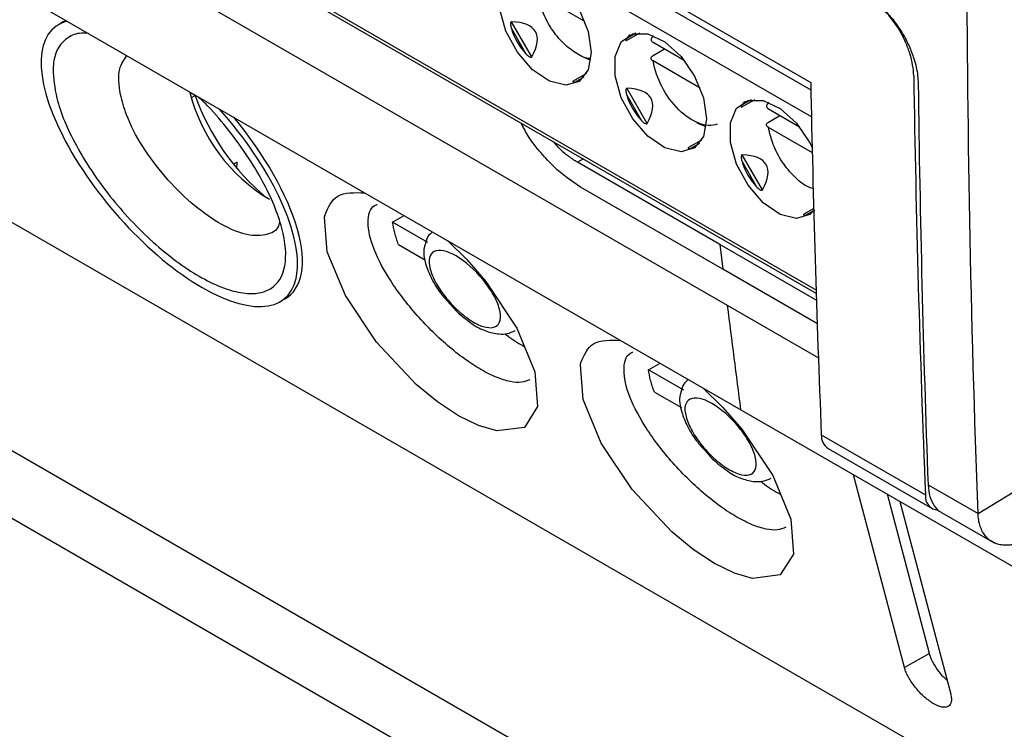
# Model space of a CAD drawing. Header units: millimetres. Extents: x -508 to 796, y -404 to 760.
# Tile 95 of 116: x 625 to 655, y 486 to 507. Entities that reach past the tile are written whole.
import ezdxf

# ---------------------------------------------------------------- set-up
doc = ezdxf.new("R2010")
doc.units = ezdxf.units.MM

msp = doc.modelspace()

# ---------------------------------------------------------------- linework, layer by layer
at = {"color": 250, "linetype": 'Continuous', "lineweight": 25}
for p, q in [((603.975, 531.27), (648.891, 505.341)), ((648.91, 504.514), (603.621, 530.658)), ((603.621, 525.432), (649.061, 499.201)), ((643.527, 507.084), (643.245, 506.921)), ((641.659, 505.585), (641.942, 505.748)), ((647.063, 505.043), (646.78, 504.88)), ((645.195, 503.544), (645.477, 503.707)), ((641.915, 503.224), (641.736, 503.121)), ((648.73, 501.503), (648.979, 501.646))]:
    msp.add_line(p, q, dxfattribs=at)
at = {"color": 7, "linetype": 'Continuous', "lineweight": 25}
for p, q in [((603.683, 525.295), (649.064, 499.097)), ((620.258, 522.096), (648.885, 505.57)), ((613.736, 514.585), (646.745, 495.529)), ((646.337, 498.725), (627.773, 509.442)), ((641.961, 507.439), (640.519, 508.271)), ((625.975, 507.427), (625.829, 507.343)), ((640.338, 506.356), (639.717, 507.432)), ((639.709, 507.224), (640.153, 506.454)), ((643.241, 506.861), (643.642, 507.093)), ((644.052, 506.967), (644.059, 507.008)), ((644.054, 506.802), (645.002, 506.255)), ((644.052, 506.395), (644.405, 506.599)), ((642.141, 506.247), (641.873, 506.367)), ((645.496, 505.398), (644.054, 506.23)), ((642.007, 505.843), (641.605, 505.612)), ((630.017, 505.174), (629.857, 505.267)), ((643.873, 504.315), (643.252, 505.391)), ((629.901, 505.108), (630.017, 505.174)), ((643.245, 505.183), (643.689, 504.413)), ((646.776, 504.82), (647.178, 505.052)), ((647.587, 504.926), (647.595, 504.967)), ((647.59, 504.761), (648.537, 504.214)), ((647.587, 504.354), (647.941, 504.558)), ((645.677, 504.206), (645.409, 504.326)), ((648.935, 503.413), (647.59, 504.189)), ((645.542, 503.802), (645.141, 503.571)), ((646.78, 503.142), (647.224, 502.372)), ((647.409, 502.274), (646.788, 503.35)), ((631.299, 503.129), (631.189, 503.066)), ((631.298, 502.931), (631.299, 503.129)), ((646.096, 500.603), (641.736, 503.121)), ((646.194, 499.843), (641.833, 502.36)), ((682.904, 467.495), (623.027, 502.061)), ((648.977, 501.703), (648.676, 501.53)), ((636.07, 501.285), (636.423, 501.488)), ((637.153, 500.659), (636.07, 501.285)), ((636.25, 500.6), (637.077, 500.123)), ((649.071, 498.886), (646.096, 500.603)), ((649.095, 498.168), (646.194, 499.843)), ((611.49, 499.653), (648.885, 478.065)), ((632.62, 498.846), (632.766, 498.93)), ((649.131, 497.112), (646.337, 498.725)), ((648.625, 480.277), (616.939, 498.569)), ((654.013, 492.342), (663.608, 498.226)), ((643.911, 496.758), (644.265, 496.961)), ((644.995, 496.132), (643.911, 496.758)), ((644.092, 496.073), (644.919, 495.596)), ((646.745, 495.529), (679.754, 476.474)), ((649.21, 494.761), (652.402, 492.918)), ((649.416, 494.34), (652.608, 492.497)), ((651.761, 487.62), (650.199, 493.535)), ((652.482, 493.226), (654.013, 492.342)), ((652.522, 488.057), (651.234, 492.938)), ((651.614, 492.719), (653.175, 486.803)), ((652.895, 492.377), (654.504, 491.448)), ((652.522, 488.057), (651.761, 487.62))]:
    msp.add_line(p, q, dxfattribs=at)
at = {"color": 7, "linetype": 'Continuous', "lineweight": 25, "flags": 128}
for points in [[(642.159, 506.492), (642.063, 505.957), (641.789, 505.605), (641.375, 505.483), (640.875, 505.607), (640.357, 505.961), (639.892, 506.497), (639.542, 507.143), (639.354, 507.811), (639.354, 508.411), (639.542, 508.862), (639.892, 509.104), (640.357, 509.103), (640.875, 508.859), (641.375, 508.406), (641.789, 507.805), (642.063, 507.137), (642.159, 506.492)], [(645.694, 504.451), (645.599, 503.916), (645.325, 503.564), (644.91, 503.442), (644.41, 503.566), (643.893, 503.92), (643.428, 504.456), (643.078, 505.102), (642.89, 505.77), (642.89, 506.37), (643.078, 506.821), (643.428, 507.063), (643.893, 507.062), (644.41, 506.818), (644.91, 506.365), (645.325, 505.764), (645.599, 505.096), (645.694, 504.451)], [(649.013, 501.666), (648.861, 501.523), (648.446, 501.401), (647.946, 501.525), (647.428, 501.879), (646.963, 502.415), (646.613, 503.061), (646.425, 503.729), (646.425, 504.329), (646.613, 504.78), (646.963, 505.022), (647.428, 505.021), (647.946, 504.777), (648.446, 504.324), (648.861, 503.723), (648.94, 503.567)], [(637.75, 500.722), (638.342, 500.141), (638.928, 499.462), (639.879, 498.037), (640.431, 496.698), (640.514, 495.63), (640.109, 494.988), (639.262, 494.88), (638.706, 495.042), (638.092, 495.343), (637.444, 495.771), (636.789, 496.307), (635.57, 497.608), (634.62, 499.033), (634.067, 500.372), (633.985, 501.44), (633.999, 501.508), (633.999, 501.508)], [(646.096, 500.603), (646.151, 500.177), (646.194, 499.843)], [(645.592, 496.195), (646.184, 495.614), (646.77, 494.935), (647.72, 493.51), (648.273, 492.171), (648.356, 491.103), (647.951, 490.461), (647.103, 490.353), (646.548, 490.515), (645.934, 490.816), (645.285, 491.244), (644.631, 491.78), (643.412, 493.081), (642.462, 494.506), (641.909, 495.845), (641.826, 496.913), (641.841, 496.981), (641.841, 496.981)]]:
    msp.add_lwpolyline(points, dxfattribs=at)
at = {"color": 7, "linetype": 'Continuous', "lineweight": 25}
for centre, radius, start, end in [((635.035, 506.567), 5.339, 194.0943, 239.0942), ((636.8, 507.568), 7.193, 199.438, 230.3168), ((649.697, 494.739), 0.488, 177.4414, 234.8116), ((652.813, 492.864), 0.414, 172.5086, 266.5566)]:
    msp.add_arc(centre, radius, start, end, dxfattribs=at)
for centre, major_axis, ratio, start_param, end_param in [((629.224, 503.094), (-3.539, 4.148), 0.413075, 6.083805, 8.563725), ((629.371, 503.178), (-3.539, 4.148), 0.413075, 6.164576, 6.205823), ((631.983, 502.251), (8.463, 4.885), 0.204676, 5.967402, 6.598996), ((641.702, 507.861), (1.816, 1.049), 0.953495, 2.917197, 3.365347), ((645.238, 505.82), (2.02, -1.057), 0.444531, 2.938632, 3.090972), ((641.702, 507.861), (0.095, 2.277), 0.44448, 3.192324, 3.344497), ((635.519, 500.21), (8.463, 4.885), 0.204676, 5.967402, 6.598996), ((645.238, 505.82), (1.816, 1.049), 0.953495, 2.917197, 3.365347), ((648.773, 503.779), (2.02, -1.057), 0.444531, 2.938632, 3.090972), ((629.224, 503.094), (-3.539, 4.148), 0.413075, 2.280539, 4.760459), ((629.371, 503.178), (-3.539, 4.148), 0.413075, 3.06423, 4.679688), ((645.238, 505.82), (0.095, 2.277), 0.44448, 3.192324, 3.344497), ((648.773, 503.779), (1.816, 1.049), 0.953495, 2.917197, 3.365347), ((639.054, 498.169), (8.463, 4.885), 0.204676, 5.967402, 6.598996), ((648.773, 503.779), (0.095, 2.277), 0.44448, 3.192324, 3.344497)]:
    msp.add_ellipse(centre, major_axis=major_axis, ratio=ratio, start_param=start_param, end_param=end_param, dxfattribs=at)
for points in [[(654.013, 492.342), (653.794, 498.312), (653.68, 504.346), (653.67, 510.442)], [(648.885, 505.57), (648.956, 501.944), (649.064, 498.34), (649.21, 494.761)], [(652.042, 505.775), (652.109, 501.457), (652.229, 497.171), (652.402, 492.918)], [(652.18, 505.528), (652.232, 501.398), (652.333, 497.297), (652.482, 493.226)], [(636.136, 500.956), (636.106, 501.07), (636.084, 501.18), (636.07, 501.285)], [(636.25, 500.6), (636.205, 500.722), (636.166, 500.841), (636.136, 500.956)], [(646.745, 495.529), (646.609, 496.595), (646.473, 497.66), (646.337, 498.725)], [(643.978, 496.429), (643.948, 496.543), (643.926, 496.654), (643.911, 496.758)], [(644.092, 496.073), (644.046, 496.195), (644.008, 496.314), (643.978, 496.429)]]:
    msp.add_open_spline(points, degree=3, dxfattribs=at)
for points, knots in [([(642.122, 506.307), (642.118, 506.307), (641.997, 506.298), (641.709, 506.446), (641.302, 506.747), (640.928, 507.207), (640.642, 507.743), (640.559, 508.099), (640.519, 508.271)], [0, 0, 0, 0, 0.006915, 0.2007761, 0.3946373, 0.6003881, 0.8061389, 1, 1, 1, 1]), ([(650.605, 508.211), (650.638, 508.191), (650.705, 508.151), (650.805, 508.083), (650.903, 508.008), (651, 507.927), (651.096, 507.839), (651.255, 507.68), (651.469, 507.43), (651.708, 507.071), (651.906, 506.692), (652.039, 506.343), (652.122, 506.037), (652.169, 505.774), (652.176, 505.61), (652.18, 505.528)], [0, 0, 0, 0, 0.041121, 0.081911, 0.122538, 0.163173, 0.203987, 0.245147, 0.37066, 0.496298, 0.618666, 0.741136, 0.82767, 0.913421, 1, 1, 1, 1]), ([(652.042, 505.775), (652.04, 505.882), (652.029, 505.992), (651.99, 506.22), (651.962, 506.338), (651.888, 506.575), (651.843, 506.693), (651.738, 506.928), (651.678, 507.046), (651.479, 507.383), (651.32, 507.595), (650.978, 507.953), (650.792, 508.103), (650.605, 508.211)], [0, 0, 0, 0, 0.125, 0.125, 0.25, 0.25, 0.375, 0.375, 0.5, 0.5, 0.75, 0.75, 1, 1, 1, 1]), ([(639.717, 507.432), (639.709, 507.433), (639.702, 507.428), (639.691, 507.414), (639.689, 507.404), (639.683, 507.376), (639.684, 507.356), (639.689, 507.298), (639.698, 507.261), (639.709, 507.224)], [0, 0, 0, 0, 0.125, 0.125, 0.25, 0.25, 0.5, 0.5, 1, 1, 1, 1]), ([(626.745, 507.075), (626.671, 507.08), (626.42, 507.098), (625.977, 506.911), (625.699, 506.505), (625.666, 506.073), (625.659, 505.985)], [0, 0, 0, 0, 0.108195, 0.36322, 0.869636, 1, 1, 1, 1]), ([(643.245, 506.921), (643.239, 506.912), (643.227, 506.893), (643.219, 506.872), (643.22, 506.86), (643.225, 506.856), (643.232, 506.857), (643.237, 506.859), (643.24, 506.861), (643.241, 506.861)], [0, 0, 0, 0, 0.3141012, 0.6172783, 0.7637235, 0.8766948, 0.9380219, 0.9897696, 1, 1, 1, 1]), ([(644.052, 506.967), (644.014, 506.945), (643.993, 506.915), (643.994, 506.854), (644.017, 506.824), (644.054, 506.802)], [0, 0, 0, 0, 0.5, 0.5, 1, 1, 1, 1]), ([(640.153, 506.454), (640.169, 506.437), (640.185, 506.422), (640.202, 506.407), (640.219, 506.392), (640.236, 506.378), (640.255, 506.367), (640.264, 506.361), (640.273, 506.356), (640.283, 506.352), (640.291, 506.349), (640.298, 506.346), (640.306, 506.345), (640.31, 506.344), (640.315, 506.344), (640.319, 506.344), (640.322, 506.345), (640.325, 506.346), (640.328, 506.347), (640.331, 506.348), (640.333, 506.35), (640.335, 506.352), (640.336, 506.354), (640.337, 506.355), (640.338, 506.356)], [0, 0, 0, 0, 0.0000683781, 0.0000683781, 0.0000683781, 0.0001344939, 0.0001344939, 0.0001344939, 0.0001663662, 0.0001663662, 0.0001663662, 0.0001910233, 0.0001910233, 0.0001910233, 0.000204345, 0.000204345, 0.000204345, 0.0002156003, 0.0002156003, 0.0002156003, 0.0002269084, 0.0002269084, 0.0002269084, 0.0002330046, 0.0002330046, 0.0002330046, 0.0002330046]), ([(627.724, 505.204), (627.688, 505.487), (627.624, 505.981), (627.835, 506.269), (627.926, 506.393)], [0, 0, 0, 0, 0.570086, 1, 1, 1, 1]), ([(644.054, 506.23), (644.017, 506.252), (643.994, 506.282), (643.993, 506.343), (644.014, 506.373), (644.052, 506.395)], [0, 0, 0, 0, 0.5, 0.5, 1, 1, 1, 1]), ([(646.019, 504.29), (645.688, 504.17), (645.241, 504.339), (644.439, 505.132), (644.141, 505.699), (644.054, 506.23)], [0, 0, 0, 0, 0.5, 0.5, 1, 1, 1, 1]), ([(625.659, 505.985), (625.679, 505.697), (625.725, 505.024), (626.306, 503.646), (627.179, 502.327), (628.03, 501.339), (628.72, 500.66), (629.435, 500.072), (630.143, 499.604), (630.815, 499.274), (631.422, 499.098), (631.938, 499.081), (632.48, 499.264), (632.853, 499.866), (632.757, 501.053), (632.149, 502.54), (631.266, 503.856), (630.545, 504.715), (630.215, 505.033), (630.115, 505.129)], [0, 0, 0, 0, 0.064956, 0.152024, 0.23908, 0.282804, 0.326584, 0.370193, 0.41405, 0.457693, 0.501495, 0.545325, 0.588981, 0.676131, 0.763324, 0.850435, 0.937462, 0.981029, 1, 1, 1, 1]), ([(641.618, 505.617), (641.609, 505.614), (641.601, 505.609), (641.594, 505.602), (641.593, 505.599), (641.595, 505.592), (641.6, 505.589), (641.621, 505.584), (641.639, 505.583), (641.659, 505.585)], [0, 0, 0, 0, 0.125, 0.125, 0.25, 0.25, 0.5, 0.5, 1, 1, 1, 1]), ([(643.252, 505.391), (643.245, 505.391), (643.237, 505.387), (643.227, 505.373), (643.224, 505.363), (643.219, 505.335), (643.219, 505.315), (643.225, 505.257), (643.234, 505.22), (643.245, 505.183)], [0, 0, 0, 0, 0.125, 0.125, 0.25, 0.25, 0.5, 0.5, 1, 1, 1, 1]), ([(632.6, 501.279), (632.594, 501.254), (632.545, 501.02), (632.185, 500.858), (631.549, 500.866), (630.74, 501.227), (629.89, 501.849), (629.071, 502.671), (628.372, 503.615), (627.909, 504.497), (627.777, 504.999), (627.724, 505.204)], [0, 0, 0, 0, 0.0155913, 0.1486549, 0.2790169, 0.4055536, 0.5294449, 0.6534525, 0.7800429, 0.9102527, 1, 1, 1, 1]), ([(646.78, 504.88), (646.774, 504.871), (646.762, 504.852), (646.755, 504.831), (646.756, 504.819), (646.76, 504.815), (646.767, 504.816), (646.772, 504.818), (646.776, 504.82), (646.776, 504.82)], [0, 0, 0, 0, 0.3141012, 0.6172783, 0.7637235, 0.8766948, 0.9380219, 0.9897696, 1, 1, 1, 1]), ([(647.587, 504.926), (647.549, 504.904), (647.529, 504.874), (647.53, 504.813), (647.552, 504.783), (647.59, 504.761)], [0, 0, 0, 0, 0.5, 0.5, 1, 1, 1, 1]), ([(643.689, 504.413), (643.705, 504.396), (643.721, 504.381), (643.738, 504.366), (643.754, 504.351), (643.772, 504.337), (643.79, 504.326), (643.8, 504.32), (643.809, 504.315), (643.819, 504.311), (643.826, 504.308), (643.834, 504.305), (643.842, 504.304), (643.846, 504.303), (643.85, 504.303), (643.854, 504.303), (643.858, 504.304), (643.861, 504.305), (643.864, 504.306), (643.866, 504.307), (643.869, 504.309), (643.871, 504.311), (643.872, 504.313), (643.873, 504.314), (643.873, 504.315)], [0, 0, 0, 0, 0.0000683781, 0.0000683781, 0.0000683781, 0.0001344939, 0.0001344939, 0.0001344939, 0.0001663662, 0.0001663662, 0.0001663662, 0.0001910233, 0.0001910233, 0.0001910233, 0.000204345, 0.000204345, 0.000204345, 0.0002156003, 0.0002156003, 0.0002156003, 0.0002269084, 0.0002269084, 0.0002269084, 0.0002330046, 0.0002330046, 0.0002330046, 0.0002330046]), ([(647.59, 504.189), (647.552, 504.211), (647.53, 504.241), (647.528, 504.302), (647.549, 504.332), (647.587, 504.354)], [0, 0, 0, 0, 0.5, 0.5, 1, 1, 1, 1]), ([(641.833, 502.36), (641.557, 502.548), (641.134, 502.836), (640.605, 503.416), (640.242, 503.868), (640.08, 504.186), (640.009, 504.324)], [0, 0, 0, 0, 0.400546, 0.613076, 0.832322, 1, 1, 1, 1]), ([(648.944, 502.316), (648.891, 502.333), (648.706, 502.395), (648.371, 502.676), (648, 503.122), (647.712, 503.662), (647.63, 504.017), (647.59, 504.189)], [0, 0, 0, 0, 0.089206, 0.31013, 0.544603, 0.779076, 1, 1, 1, 1]), ([(641.736, 503.121), (641.639, 503.183), (641.446, 503.308), (641.192, 503.519), (641.059, 503.686), (641.011, 503.746)], [0, 0, 0, 0, 0.389603, 0.781708, 1, 1, 1, 1]), ([(645.153, 503.576), (645.144, 503.573), (645.137, 503.568), (645.129, 503.561), (645.128, 503.558), (645.13, 503.551), (645.136, 503.548), (645.156, 503.543), (645.175, 503.542), (645.195, 503.544)], [0, 0, 0, 0, 0.125, 0.125, 0.25, 0.25, 0.5, 0.5, 1, 1, 1, 1]), ([(646.788, 503.35), (646.78, 503.35), (646.773, 503.346), (646.762, 503.332), (646.76, 503.322), (646.754, 503.294), (646.755, 503.274), (646.76, 503.216), (646.769, 503.179), (646.78, 503.142)], [0, 0, 0, 0, 0.125, 0.125, 0.25, 0.25, 0.5, 0.5, 1, 1, 1, 1]), ([(647.224, 502.372), (647.24, 502.355), (647.256, 502.34), (647.273, 502.325), (647.29, 502.31), (647.307, 502.296), (647.326, 502.285), (647.335, 502.279), (647.344, 502.274), (647.354, 502.27), (647.362, 502.267), (647.369, 502.264), (647.377, 502.263), (647.381, 502.262), (647.386, 502.262), (647.39, 502.262), (647.393, 502.263), (647.396, 502.264), (647.399, 502.265), (647.402, 502.266), (647.404, 502.268), (647.406, 502.27), (647.407, 502.272), (647.408, 502.273), (647.409, 502.274)], [0, 0, 0, 0, 0.0000683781, 0.0000683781, 0.0000683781, 0.0001344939, 0.0001344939, 0.0001344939, 0.0001663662, 0.0001663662, 0.0001663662, 0.0001910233, 0.0001910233, 0.0001910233, 0.000204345, 0.000204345, 0.000204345, 0.0002156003, 0.0002156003, 0.0002156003, 0.0002269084, 0.0002269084, 0.0002269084, 0.0002330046, 0.0002330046, 0.0002330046, 0.0002330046]), ([(633.999, 501.508), (634.098, 501.738), (634.3, 502.21), (634.904, 502.194), (635.213, 502.186)], [0, 0, 0, 0, 0.4865856, 1, 1, 1, 1]), ([(640.276, 496.451), (640.195, 496.417), (640.033, 496.349), (639.679, 496.38), (639.26, 496.511), (638.783, 496.749), (638.272, 497.081), (637.753, 497.492), (637.238, 497.968), (636.594, 498.659), (635.907, 499.582), (635.393, 500.607), (635.269, 501.394), (635.4, 501.769), (635.585, 501.824), (635.59, 501.825)], [0, 0, 0, 0, 0.060797, 0.121489, 0.18407, 0.245499, 0.307053, 0.369547, 0.430186, 0.49437, 0.619597, 0.745526, 0.871498, 0.996711, 1, 1, 1, 1]), ([(648.689, 501.535), (648.68, 501.532), (648.672, 501.527), (648.665, 501.52), (648.664, 501.517), (648.666, 501.51), (648.672, 501.507), (648.692, 501.502), (648.71, 501.501), (648.73, 501.503)], [0, 0, 0, 0, 0.125, 0.125, 0.25, 0.25, 0.5, 0.5, 1, 1, 1, 1]), ([(637.296, 500.984), (637.241, 500.941), (637.126, 500.849), (637.093, 500.702), (637.076, 500.624)], [0, 0, 0, 0, 0.468746, 1, 1, 1, 1]), ([(637.076, 500.624), (637.063, 500.591), (636.988, 500.395), (637.062, 500.017), (637.262, 499.526), (637.514, 499.113), (637.728, 498.886), (637.807, 498.803)], [0, 0, 0, 0, 0.059814, 0.354225, 0.594723, 0.851056, 1, 1, 1, 1]), ([(638.55, 498.217), (638.412, 498.297), (638.267, 498.403), (637.985, 498.651), (637.847, 498.794), (637.601, 499.095), (637.492, 499.253), (637.32, 499.562), (637.256, 499.711), (637.186, 499.979), (637.179, 500.096), (637.221, 500.28), (637.271, 500.347), (637.491, 500.459), (637.738, 500.408), (638.29, 500.088), (638.593, 499.822), (638.963, 499.37), (639.072, 499.212), (639.244, 498.904), (639.307, 498.754), (639.378, 498.487), (639.385, 498.369), (639.343, 498.185), (639.293, 498.118), (639.146, 498.044), (639.048, 498.037), (638.819, 498.084), (638.688, 498.137), (638.55, 498.217)], [0, 0, 0, 0, 0.0625, 0.0625, 0.125, 0.125, 0.1875, 0.1875, 0.25, 0.25, 0.3125, 0.3125, 0.375, 0.375, 0.5, 0.5, 0.625, 0.625, 0.6875, 0.6875, 0.75, 0.75, 0.8125, 0.8125, 0.875, 0.875, 0.9375, 0.9375, 1, 1, 1, 1]), ([(637.807, 498.803), (637.885, 498.71), (638.094, 498.464), (638.338, 498.29), (638.49, 498.181)], [0, 0, 0, 0, 0.376489, 1, 1, 1, 1]), ([(638.49, 498.181), (638.493, 498.179), (638.633, 498.067), (638.914, 497.938), (639.291, 497.842), (639.597, 497.855), (639.746, 497.922), (639.826, 497.958)], [0, 0, 0, 0, 0.006331, 0.317619, 0.600703, 0.785574, 1, 1, 1, 1]), ([(639.511, 497.864), (639.549, 497.832), (639.754, 497.665), (639.954, 497.553), (640.116, 497.462)], [0, 0, 0, 0, 0.188311, 1, 1, 1, 1]), ([(641.841, 496.981), (641.939, 497.211), (642.142, 497.683), (642.745, 497.667), (643.055, 497.659)], [0, 0, 0, 0, 0.486586, 1, 1, 1, 1]), ([(648.118, 491.924), (648.037, 491.89), (647.875, 491.822), (647.521, 491.853), (647.102, 491.984), (646.625, 492.222), (646.114, 492.554), (645.595, 492.965), (645.08, 493.441), (644.435, 494.132), (643.748, 495.055), (643.235, 496.08), (643.111, 496.867), (643.242, 497.242), (643.427, 497.297), (643.432, 497.298)], [0, 0, 0, 0, 0.060797, 0.121489, 0.18407, 0.245499, 0.307053, 0.369547, 0.430186, 0.49437, 0.619597, 0.745526, 0.871498, 0.996711, 1, 1, 1, 1]), ([(645.137, 496.457), (645.083, 496.414), (644.968, 496.322), (644.935, 496.175), (644.917, 496.097)], [0, 0, 0, 0, 0.468746, 1, 1, 1, 1]), ([(644.917, 496.097), (644.905, 496.064), (644.83, 495.868), (644.904, 495.49), (645.104, 494.999), (645.356, 494.586), (645.57, 494.36), (645.649, 494.276)], [0, 0, 0, 0, 0.059814, 0.354225, 0.594723, 0.851056, 1, 1, 1, 1]), ([(646.392, 493.69), (646.254, 493.77), (646.109, 493.876), (645.826, 494.124), (645.689, 494.267), (645.443, 494.568), (645.334, 494.726), (645.162, 495.035), (645.098, 495.184), (645.028, 495.452), (645.02, 495.569), (645.063, 495.753), (645.113, 495.82), (645.333, 495.932), (645.58, 495.881), (646.132, 495.561), (646.435, 495.295), (646.805, 494.843), (646.914, 494.685), (647.086, 494.377), (647.149, 494.227), (647.22, 493.96), (647.227, 493.842), (647.185, 493.658), (647.135, 493.591), (646.988, 493.517), (646.89, 493.51), (646.661, 493.557), (646.53, 493.611), (646.392, 493.69)], [0, 0, 0, 0, 0.0625, 0.0625, 0.125, 0.125, 0.1875, 0.1875, 0.25, 0.25, 0.3125, 0.3125, 0.375, 0.375, 0.5, 0.5, 0.625, 0.625, 0.6875, 0.6875, 0.75, 0.75, 0.8125, 0.8125, 0.875, 0.875, 0.9375, 0.9375, 1, 1, 1, 1]), ([(645.649, 494.276), (645.727, 494.183), (645.936, 493.937), (646.18, 493.763), (646.332, 493.654)], [0, 0, 0, 0, 0.376489, 1, 1, 1, 1]), ([(646.332, 493.654), (646.335, 493.652), (646.474, 493.54), (646.756, 493.411), (647.133, 493.315), (647.439, 493.328), (647.588, 493.395), (647.668, 493.431)], [0, 0, 0, 0, 0.006331, 0.317619, 0.600703, 0.785574, 1, 1, 1, 1]), ([(647.353, 493.337), (647.391, 493.305), (647.596, 493.138), (647.796, 493.026), (647.958, 492.935)], [0, 0, 0, 0, 0.188311, 1, 1, 1, 1]), ([(652.482, 493.226), (652.494, 493.1), (652.52, 492.849), (652.667, 492.572), (652.797, 492.413), (652.892, 492.381), (652.896, 492.379)], [0, 0, 0, 0, 0.327939, 0.655877, 0.983816, 1, 1, 1, 1]), ([(655.099, 491.393), (655.066, 491.387), (655.001, 491.376), (654.907, 491.37), (654.818, 491.371), (654.734, 491.38), (654.656, 491.395), (654.583, 491.417), (654.516, 491.444), (654.453, 491.476), (654.396, 491.512), (654.344, 491.552), (654.297, 491.595), (654.23, 491.667), (654.151, 491.78), (654.078, 491.948), (654.028, 492.135), (654.018, 492.273), (654.013, 492.342)], [0, 0, 0, 0, 0.055458, 0.109491, 0.162099, 0.213281, 0.263039, 0.311371, 0.358279, 0.403763, 0.447822, 0.490457, 0.531668, 0.571455, 0.680439, 0.788186, 0.894704, 1, 1, 1, 1]), ([(653.063, 487.228), (653.023, 487.265), (652.904, 487.376), (652.734, 487.603), (652.588, 487.853), (652.542, 487.995), (652.522, 488.057)], [0, 0, 0, 0, 0.150108, 0.455071, 0.765806, 1, 1, 1, 1]), ([(653.175, 486.803), (653.18, 486.781), (653.191, 486.737), (653.198, 486.676), (653.199, 486.62), (653.191, 486.553), (653.165, 486.484), (653.107, 486.426), (653.021, 486.398), (652.878, 486.406), (652.66, 486.493), (652.418, 486.67), (652.227, 486.854), (652.092, 487.01), (651.975, 487.169), (651.88, 487.325), (651.804, 487.479), (651.775, 487.573), (651.761, 487.62)], [0, 0, 0, 0, 0.0313004, 0.0623155, 0.0933295, 0.1246265, 0.1855841, 0.2465178, 0.3122982, 0.3781688, 0.4983727, 0.6192655, 0.685351, 0.7517121, 0.8130391, 0.8747635, 0.9372945, 1, 1, 1, 1])]:
    msp.add_open_spline(points, degree=3, knots=knots, dxfattribs=at)

doc.saveas('drawing.dxf')
